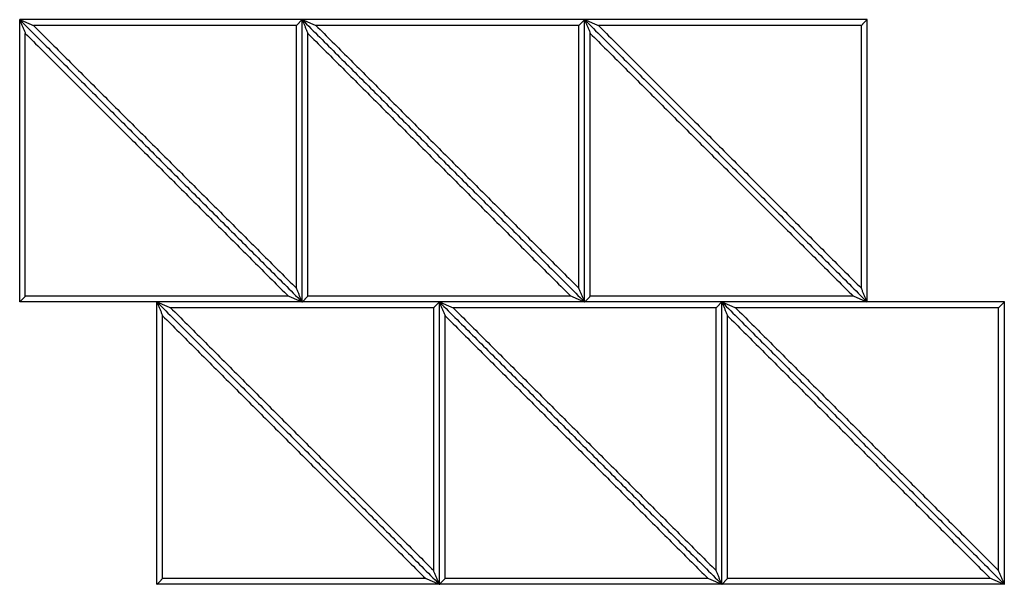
# Model space of a CAD drawing. Header units: millimetres. Extents: x 3058.1 to 3069.1, y 1872.4 to 1877.2.
# Tile 20 of 25: x 3065.3 to 3066.4, y 1874.8 to 1875.4. Entities that reach past the tile are written whole.
import ezdxf

# ---------------------------------------------------------------- set-up
doc = ezdxf.new("R2010")
doc.units = ezdxf.units.MM
doc.layers.add('Make2D$Visible$Curves', color=7, linetype='Continuous', true_color=0x000000)

# ---------------------------------------------------------------- blocks, each defined once
blk = doc.blocks.new('Akabia4')
at = {"layer": 'Make2D$Visible$Curves', "color": 18, "lineweight": -3, "true_color": 0x000000}
for points, degree in [([(3065.3492, 1875.4164), (3065.3498, 1875.4162), (3065.3508, 1875.4157), (3065.3525, 1875.415), (3065.3541, 1875.4144), (3065.3557, 1875.4137), (3065.3573, 1875.413), (3065.3589, 1875.4124), (3065.3605, 1875.4117), (3065.3622, 1875.411), (3065.3632, 1875.4106), (3065.3638, 1875.4103)], 3), ([(3065.3492, 1875.4164), (3065.4992, 1875.2664), (3065.6492, 1875.1164)], 2), ([(3065.6492, 1875.4164), (3065.4992, 1875.4164), (3065.3492, 1875.4164)], 2), ([(3065.3492, 1875.4164), (3065.3494, 1875.4158), (3065.3499, 1875.4148), (3065.3506, 1875.4131), (3065.3512, 1875.4115), (3065.3519, 1875.4099), (3065.3526, 1875.4083), (3065.3532, 1875.4067), (3065.3539, 1875.4051), (3065.3546, 1875.4034), (3065.355, 1875.4024), (3065.3552, 1875.4018)], 3), ([(3065.3492, 1875.4164), (3065.4992, 1875.2664), (3065.6492, 1875.1164)], 2), ([(3065.3492, 1875.1164), (3065.3492, 1875.2664), (3065.3492, 1875.4164)], 2), ([(3065.6492, 1875.4164), (3065.649, 1875.4162), (3065.6485, 1875.4157), (3065.6479, 1875.415), (3065.6472, 1875.4144), (3065.6465, 1875.4137), (3065.6459, 1875.413), (3065.6452, 1875.4124), (3065.6445, 1875.4117), (3065.6439, 1875.411), (3065.6434, 1875.4106), (3065.6432, 1875.4103)], 3), ([(3065.6492, 1875.4164), (3065.6498, 1875.4162), (3065.6508, 1875.4157), (3065.6525, 1875.415), (3065.6541, 1875.4144), (3065.6557, 1875.4137), (3065.6573, 1875.413), (3065.6589, 1875.4124), (3065.6605, 1875.4117), (3065.6622, 1875.411), (3065.6632, 1875.4106), (3065.6638, 1875.4103)], 3), ([(3065.6492, 1875.4164), (3065.7992, 1875.2664), (3065.9492, 1875.1164)], 2), ([(3065.9492, 1875.4164), (3065.7992, 1875.4164), (3065.6492, 1875.4164)], 2), ([(3065.6492, 1875.4164), (3065.6494, 1875.4158), (3065.6499, 1875.4148), (3065.6506, 1875.4131), (3065.6512, 1875.4115), (3065.6519, 1875.4099), (3065.6526, 1875.4083), (3065.6532, 1875.4067), (3065.6539, 1875.4051), (3065.6546, 1875.4034), (3065.655, 1875.4024), (3065.6552, 1875.4018)], 3), ([(3065.6492, 1875.4164), (3065.7992, 1875.2664), (3065.9492, 1875.1164)], 2), ([(3065.6492, 1875.1164), (3065.6492, 1875.2664), (3065.6492, 1875.4164)], 2), ([(3065.6492, 1875.1164), (3065.6492, 1875.2664), (3065.6492, 1875.4164)], 2), ([(3065.9492, 1875.4164), (3065.949, 1875.4162), (3065.9485, 1875.4157), (3065.9479, 1875.415), (3065.9472, 1875.4144), (3065.9465, 1875.4137), (3065.9459, 1875.413), (3065.9452, 1875.4124), (3065.9445, 1875.4117), (3065.9439, 1875.411), (3065.9434, 1875.4106), (3065.9432, 1875.4103)], 3), ([(3065.9492, 1875.4164), (3065.9498, 1875.4162), (3065.9508, 1875.4157), (3065.9525, 1875.415), (3065.9541, 1875.4144), (3065.9557, 1875.4137), (3065.9573, 1875.413), (3065.9589, 1875.4124), (3065.9605, 1875.4117), (3065.9622, 1875.411), (3065.9632, 1875.4106), (3065.9638, 1875.4103)], 3), ([(3065.9492, 1875.4164), (3066.0992, 1875.2664), (3066.2492, 1875.1164)], 2), ([(3066.2492, 1875.4164), (3066.0992, 1875.4164), (3065.9492, 1875.4164)], 2), ([(3065.9492, 1875.4164), (3065.9494, 1875.4158), (3065.9499, 1875.4148), (3065.9506, 1875.4131), (3065.9512, 1875.4115), (3065.9519, 1875.4099), (3065.9526, 1875.4083), (3065.9532, 1875.4067), (3065.9539, 1875.4051), (3065.9546, 1875.4034), (3065.955, 1875.4024), (3065.9552, 1875.4018)], 3), ([(3065.9492, 1875.4164), (3066.0992, 1875.2664), (3066.2492, 1875.1164)], 2), ([(3065.9492, 1875.1164), (3065.9492, 1875.2664), (3065.9492, 1875.4164)], 2), ([(3065.9492, 1875.1164), (3065.9492, 1875.2664), (3065.9492, 1875.4164)], 2), ([(3066.2492, 1875.4164), (3066.249, 1875.4162), (3066.2485, 1875.4157), (3066.2479, 1875.415), (3066.2472, 1875.4144), (3066.2465, 1875.4137), (3066.2459, 1875.413), (3066.2452, 1875.4124), (3066.2445, 1875.4117), (3066.2439, 1875.411), (3066.2434, 1875.4106), (3066.2432, 1875.4103)], 3), ([(3066.2492, 1875.1164), (3066.2492, 1875.2664), (3066.2492, 1875.4164)], 2), ([(3065.3552, 1875.4018), (3065.495, 1875.2621), (3065.6347, 1875.1224)], 2), ([(3065.3552, 1875.1224), (3065.3552, 1875.2621), (3065.3552, 1875.4018)], 2), ([(3065.3638, 1875.4103), (3065.5035, 1875.2706), (3065.6432, 1875.1309)], 2), ([(3065.6432, 1875.4103), (3065.5035, 1875.4103), (3065.3638, 1875.4103)], 2), ([(3065.6432, 1875.1309), (3065.6432, 1875.2706), (3065.6432, 1875.4103)], 2), ([(3065.6552, 1875.4018), (3065.795, 1875.2621), (3065.9347, 1875.1224)], 2), ([(3065.6552, 1875.1224), (3065.6552, 1875.2621), (3065.6552, 1875.4018)], 2), ([(3065.6638, 1875.4103), (3065.8035, 1875.2706), (3065.9432, 1875.1309)], 2), ([(3065.9432, 1875.4103), (3065.8035, 1875.4103), (3065.6638, 1875.4103)], 2), ([(3065.9432, 1875.1309), (3065.9432, 1875.2706), (3065.9432, 1875.4103)], 2), ([(3065.9552, 1875.4018), (3066.095, 1875.2621), (3066.2347, 1875.1224)], 2), ([(3065.9552, 1875.1224), (3065.9552, 1875.2621), (3065.9552, 1875.4018)], 2), ([(3065.9638, 1875.4103), (3066.1035, 1875.2706), (3066.2432, 1875.1309)], 2), ([(3066.2432, 1875.4103), (3066.1035, 1875.4103), (3065.9638, 1875.4103)], 2), ([(3066.2432, 1875.1309), (3066.2432, 1875.2706), (3066.2432, 1875.4103)], 2), ([(3065.6492, 1875.1164), (3065.649, 1875.1169), (3065.6485, 1875.118), (3065.6479, 1875.1196), (3065.6472, 1875.1212), (3065.6465, 1875.1228), (3065.6459, 1875.1245), (3065.6452, 1875.1261), (3065.6445, 1875.1277), (3065.6439, 1875.1293), (3065.6434, 1875.1304), (3065.6432, 1875.1309)], 3), ([(3065.9492, 1875.1164), (3065.949, 1875.1169), (3065.9485, 1875.118), (3065.9479, 1875.1196), (3065.9472, 1875.1212), (3065.9465, 1875.1228), (3065.9459, 1875.1245), (3065.9452, 1875.1261), (3065.9445, 1875.1277), (3065.9439, 1875.1293), (3065.9434, 1875.1304), (3065.9432, 1875.1309)], 3), ([(3066.2492, 1875.1164), (3066.249, 1875.1169), (3066.2485, 1875.118), (3066.2479, 1875.1196), (3066.2472, 1875.1212), (3066.2465, 1875.1228), (3066.2459, 1875.1245), (3066.2452, 1875.1261), (3066.2445, 1875.1277), (3066.2439, 1875.1293), (3066.2434, 1875.1304), (3066.2432, 1875.1309)], 3), ([(3065.3492, 1875.1164), (3065.3494, 1875.1166), (3065.3499, 1875.117), (3065.3506, 1875.1177), (3065.3512, 1875.1184), (3065.3519, 1875.1191), (3065.3526, 1875.1197), (3065.3532, 1875.1204), (3065.3539, 1875.1211), (3065.3546, 1875.1217), (3065.355, 1875.1222), (3065.3552, 1875.1224)], 3), ([(3065.6347, 1875.1224), (3065.495, 1875.1224), (3065.3552, 1875.1224)], 2), ([(3065.6492, 1875.1164), (3065.6487, 1875.1166), (3065.6476, 1875.117), (3065.646, 1875.1177), (3065.6444, 1875.1184), (3065.6427, 1875.1191), (3065.6411, 1875.1197), (3065.6395, 1875.1204), (3065.6379, 1875.1211), (3065.6363, 1875.1217), (3065.6352, 1875.1222), (3065.6347, 1875.1224)], 3), ([(3065.6492, 1875.1164), (3065.6494, 1875.1166), (3065.6499, 1875.117), (3065.6506, 1875.1177), (3065.6512, 1875.1184), (3065.6519, 1875.1191), (3065.6526, 1875.1197), (3065.6532, 1875.1204), (3065.6539, 1875.1211), (3065.6546, 1875.1217), (3065.655, 1875.1222), (3065.6552, 1875.1224)], 3), ([(3065.9347, 1875.1224), (3065.795, 1875.1224), (3065.6552, 1875.1224)], 2), ([(3065.9492, 1875.1164), (3065.9487, 1875.1166), (3065.9476, 1875.117), (3065.946, 1875.1177), (3065.9444, 1875.1184), (3065.9427, 1875.1191), (3065.9411, 1875.1197), (3065.9395, 1875.1204), (3065.9379, 1875.1211), (3065.9363, 1875.1217), (3065.9352, 1875.1222), (3065.9347, 1875.1224)], 3), ([(3065.9492, 1875.1164), (3065.9494, 1875.1166), (3065.9499, 1875.117), (3065.9506, 1875.1177), (3065.9512, 1875.1184), (3065.9519, 1875.1191), (3065.9526, 1875.1197), (3065.9532, 1875.1204), (3065.9539, 1875.1211), (3065.9546, 1875.1217), (3065.955, 1875.1222), (3065.9552, 1875.1224)], 3), ([(3066.2347, 1875.1224), (3066.095, 1875.1224), (3065.9552, 1875.1224)], 2), ([(3066.2492, 1875.1164), (3066.2487, 1875.1166), (3066.2476, 1875.117), (3066.246, 1875.1177), (3066.2444, 1875.1184), (3066.2427, 1875.1191), (3066.2411, 1875.1197), (3066.2395, 1875.1204), (3066.2379, 1875.1211), (3066.2363, 1875.1217), (3066.2352, 1875.1222), (3066.2347, 1875.1224)], 3), ([(3065.6492, 1875.1164), (3065.4992, 1875.1164), (3065.3492, 1875.1164)], 2), ([(3065.495, 1875.1164), (3065.4955, 1875.1162), (3065.4966, 1875.1157), (3065.4982, 1875.115), (3065.4998, 1875.1144), (3065.5014, 1875.1137), (3065.503, 1875.113), (3065.5047, 1875.1124), (3065.5063, 1875.1117), (3065.5079, 1875.111), (3065.509, 1875.1106), (3065.5095, 1875.1103)], 3), ([(3065.495, 1875.1164), (3065.645, 1874.9664), (3065.795, 1874.8164)], 2), ([(3065.795, 1875.1164), (3065.645, 1875.1164), (3065.495, 1875.1164)], 2), ([(3065.495, 1875.1164), (3065.4952, 1875.1158), (3065.4956, 1875.1148), (3065.4963, 1875.1131), (3065.497, 1875.1115), (3065.4976, 1875.1099), (3065.4983, 1875.1083), (3065.499, 1875.1067), (3065.4996, 1875.1051), (3065.5003, 1875.1034), (3065.5008, 1875.1024), (3065.501, 1875.1018)], 3), ([(3065.495, 1875.1164), (3065.645, 1874.9664), (3065.795, 1874.8164)], 2), ([(3065.495, 1874.8164), (3065.495, 1874.9664), (3065.495, 1875.1164)], 2), ([(3065.5095, 1875.1103), (3065.6492, 1874.9706), (3065.7889, 1874.8309)], 2), ([(3065.7889, 1875.1103), (3065.6492, 1875.1103), (3065.5095, 1875.1103)], 2), ([(3065.9492, 1875.1164), (3065.7992, 1875.1164), (3065.6492, 1875.1164)], 2), ([(3065.795, 1875.1164), (3065.7947, 1875.1162), (3065.7943, 1875.1157), (3065.7936, 1875.115), (3065.7929, 1875.1144), (3065.7923, 1875.1137), (3065.7916, 1875.113), (3065.7909, 1875.1124), (3065.7903, 1875.1117), (3065.7896, 1875.111), (3065.7891, 1875.1106), (3065.7889, 1875.1103)], 3), ([(3065.7889, 1874.8309), (3065.7889, 1874.9706), (3065.7889, 1875.1103)], 2), ([(3065.795, 1875.1164), (3065.7955, 1875.1162), (3065.7966, 1875.1157), (3065.7982, 1875.115), (3065.7998, 1875.1144), (3065.8014, 1875.1137), (3065.803, 1875.113), (3065.8047, 1875.1124), (3065.8063, 1875.1117), (3065.8079, 1875.111), (3065.809, 1875.1106), (3065.8095, 1875.1103)], 3), ([(3065.795, 1875.1164), (3065.945, 1874.9664), (3066.095, 1874.8164)], 2), ([(3066.095, 1875.1164), (3065.945, 1875.1164), (3065.795, 1875.1164)], 2), ([(3065.795, 1875.1164), (3065.7952, 1875.1158), (3065.7956, 1875.1148), (3065.7963, 1875.1131), (3065.797, 1875.1115), (3065.7976, 1875.1099), (3065.7983, 1875.1083), (3065.799, 1875.1067), (3065.7996, 1875.1051), (3065.8003, 1875.1034), (3065.8008, 1875.1024), (3065.801, 1875.1018)], 3), ([(3065.795, 1875.1164), (3065.945, 1874.9664), (3066.095, 1874.8164)], 2), ([(3065.795, 1874.8164), (3065.795, 1874.9664), (3065.795, 1875.1164)], 2), ([(3065.795, 1874.8164), (3065.795, 1874.9664), (3065.795, 1875.1164)], 2), ([(3065.8095, 1875.1103), (3065.9492, 1874.9706), (3066.0889, 1874.8309)], 2), ([(3066.0889, 1875.1103), (3065.9492, 1875.1103), (3065.8095, 1875.1103)], 2), ([(3066.2492, 1875.1164), (3066.0992, 1875.1164), (3065.9492, 1875.1164)], 2), ([(3066.095, 1875.1164), (3066.0947, 1875.1162), (3066.0943, 1875.1157), (3066.0936, 1875.115), (3066.0929, 1875.1144), (3066.0923, 1875.1137), (3066.0916, 1875.113), (3066.0909, 1875.1124), (3066.0903, 1875.1117), (3066.0896, 1875.111), (3066.0891, 1875.1106), (3066.0889, 1875.1103)], 3), ([(3066.0889, 1874.8309), (3066.0889, 1874.9706), (3066.0889, 1875.1103)], 2), ([(3066.095, 1875.1164), (3066.0955, 1875.1162), (3066.0966, 1875.1157), (3066.0982, 1875.115), (3066.0998, 1875.1144), (3066.1014, 1875.1137), (3066.103, 1875.113), (3066.1047, 1875.1124), (3066.1063, 1875.1117), (3066.1079, 1875.111), (3066.109, 1875.1106), (3066.1095, 1875.1103)], 3), ([(3066.095, 1875.1164), (3066.245, 1874.9664), (3066.395, 1874.8164)], 2), ([(3066.395, 1875.1164), (3066.245, 1875.1164), (3066.095, 1875.1164)], 2), ([(3066.095, 1875.1164), (3066.0952, 1875.1158), (3066.0956, 1875.1148), (3066.0963, 1875.1131), (3066.097, 1875.1115), (3066.0976, 1875.1099), (3066.0983, 1875.1083), (3066.099, 1875.1067), (3066.0996, 1875.1051), (3066.1003, 1875.1034), (3066.1008, 1875.1024), (3066.101, 1875.1018)], 3), ([(3066.095, 1875.1164), (3066.245, 1874.9664), (3066.395, 1874.8164)], 2), ([(3066.095, 1874.8164), (3066.095, 1874.9664), (3066.095, 1875.1164)], 2), ([(3066.095, 1874.8164), (3066.095, 1874.9664), (3066.095, 1875.1164)], 2), ([(3066.1095, 1875.1103), (3066.2492, 1874.9706), (3066.3889, 1874.8309)], 2), ([(3066.3889, 1875.1103), (3066.2492, 1875.1103), (3066.1095, 1875.1103)], 2), ([(3066.395, 1875.1164), (3066.3947, 1875.1162), (3066.3943, 1875.1157), (3066.3936, 1875.115), (3066.3929, 1875.1144), (3066.3923, 1875.1137), (3066.3916, 1875.113), (3066.3909, 1875.1124), (3066.3903, 1875.1117), (3066.3896, 1875.111), (3066.3891, 1875.1106), (3066.3889, 1875.1103)], 3), ([(3066.3889, 1874.8309), (3066.3889, 1874.9706), (3066.3889, 1875.1103)], 2), ([(3066.395, 1874.8164), (3066.395, 1874.9664), (3066.395, 1875.1164)], 2), ([(3065.501, 1875.1018), (3065.6407, 1874.9621), (3065.7804, 1874.8224)], 2), ([(3065.501, 1874.8224), (3065.501, 1874.9621), (3065.501, 1875.1018)], 2), ([(3065.801, 1875.1018), (3065.9407, 1874.9621), (3066.0804, 1874.8224)], 2), ([(3065.801, 1874.8224), (3065.801, 1874.9621), (3065.801, 1875.1018)], 2), ([(3066.101, 1875.1018), (3066.2407, 1874.9621), (3066.3804, 1874.8224)], 2), ([(3066.101, 1874.8224), (3066.101, 1874.9621), (3066.101, 1875.1018)], 2), ([(3065.795, 1874.8164), (3065.7947, 1874.8169), (3065.7943, 1874.818), (3065.7936, 1874.8196), (3065.7929, 1874.8212), (3065.7923, 1874.8228), (3065.7916, 1874.8245), (3065.7909, 1874.8261), (3065.7903, 1874.8277), (3065.7896, 1874.8293), (3065.7891, 1874.8304), (3065.7889, 1874.8309)], 3), ([(3066.095, 1874.8164), (3066.0947, 1874.8169), (3066.0943, 1874.818), (3066.0936, 1874.8196), (3066.0929, 1874.8212), (3066.0923, 1874.8228), (3066.0916, 1874.8245), (3066.0909, 1874.8261), (3066.0903, 1874.8277), (3066.0896, 1874.8293), (3066.0891, 1874.8304), (3066.0889, 1874.8309)], 3), ([(3066.395, 1874.8164), (3066.3947, 1874.8169), (3066.3943, 1874.818), (3066.3936, 1874.8196), (3066.3929, 1874.8212), (3066.3923, 1874.8228), (3066.3916, 1874.8245), (3066.3909, 1874.8261), (3066.3903, 1874.8277), (3066.3896, 1874.8293), (3066.3891, 1874.8304), (3066.3889, 1874.8309)], 3), ([(3065.495, 1874.8164), (3065.4952, 1874.8166), (3065.4956, 1874.817), (3065.4963, 1874.8177), (3065.497, 1874.8184), (3065.4976, 1874.8191), (3065.4983, 1874.8197), (3065.499, 1874.8204), (3065.4996, 1874.8211), (3065.5003, 1874.8217), (3065.5008, 1874.8222), (3065.501, 1874.8224)], 3), ([(3065.795, 1874.8164), (3065.645, 1874.8164), (3065.495, 1874.8164)], 2), ([(3065.7804, 1874.8224), (3065.6407, 1874.8224), (3065.501, 1874.8224)], 2), ([(3065.795, 1874.8164), (3065.7944, 1874.8166), (3065.7933, 1874.817), (3065.7917, 1874.8177), (3065.7901, 1874.8184), (3065.7885, 1874.8191), (3065.7869, 1874.8197), (3065.7852, 1874.8204), (3065.7836, 1874.8211), (3065.782, 1874.8217), (3065.7809, 1874.8222), (3065.7804, 1874.8224)], 3), ([(3065.795, 1874.8164), (3065.7952, 1874.8166), (3065.7956, 1874.817), (3065.7963, 1874.8177), (3065.797, 1874.8184), (3065.7976, 1874.8191), (3065.7983, 1874.8197), (3065.799, 1874.8204), (3065.7996, 1874.8211), (3065.8003, 1874.8217), (3065.8008, 1874.8222), (3065.801, 1874.8224)], 3), ([(3066.095, 1874.8164), (3065.945, 1874.8164), (3065.795, 1874.8164)], 2), ([(3066.0804, 1874.8224), (3065.9407, 1874.8224), (3065.801, 1874.8224)], 2), ([(3066.095, 1874.8164), (3066.0944, 1874.8166), (3066.0933, 1874.817), (3066.0917, 1874.8177), (3066.0901, 1874.8184), (3066.0885, 1874.8191), (3066.0869, 1874.8197), (3066.0852, 1874.8204), (3066.0836, 1874.8211), (3066.082, 1874.8217), (3066.0809, 1874.8222), (3066.0804, 1874.8224)], 3), ([(3066.095, 1874.8164), (3066.0952, 1874.8166), (3066.0956, 1874.817), (3066.0963, 1874.8177), (3066.097, 1874.8184), (3066.0976, 1874.8191), (3066.0983, 1874.8197), (3066.099, 1874.8204), (3066.0996, 1874.8211), (3066.1003, 1874.8217), (3066.1008, 1874.8222), (3066.101, 1874.8224)], 3), ([(3066.395, 1874.8164), (3066.245, 1874.8164), (3066.095, 1874.8164)], 2), ([(3066.3804, 1874.8224), (3066.2407, 1874.8224), (3066.101, 1874.8224)], 2), ([(3066.395, 1874.8164), (3066.3944, 1874.8166), (3066.3933, 1874.817), (3066.3917, 1874.8177), (3066.3901, 1874.8184), (3066.3885, 1874.8191), (3066.3869, 1874.8197), (3066.3852, 1874.8204), (3066.3836, 1874.8211), (3066.382, 1874.8217), (3066.3809, 1874.8222), (3066.3804, 1874.8224)], 3)]:
    blk.add_open_spline(points, degree=degree, dxfattribs=at)

msp = doc.modelspace()

# ---------------------------------------------------------------- block references
msp.add_blockref('Akabia4', (0, 0))

doc.saveas('drawing.dxf')
